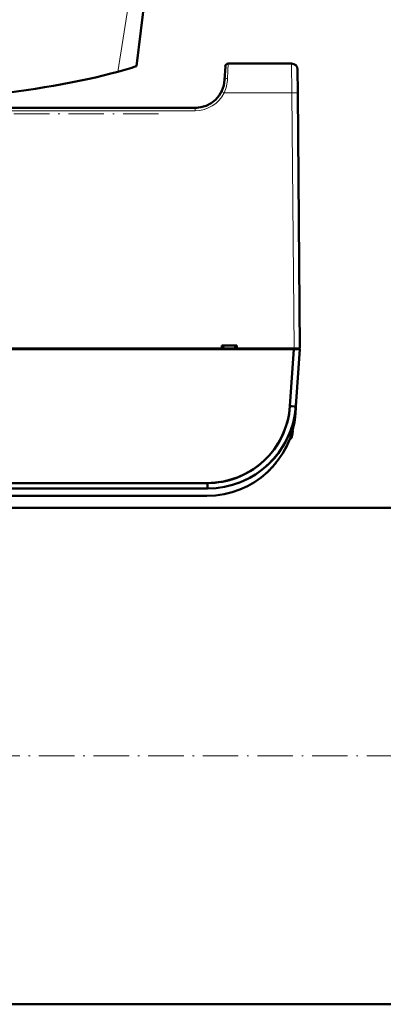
# Model space of a CAD drawing. Extents: x -2065 to 2446, y -2124 to 856.
# Tile 6 of 59: x -29 to 94, y -2065 to -1732. Entities that reach past the tile are written whole.
import ezdxf

# ---------------------------------------------------------------- set-up
doc = ezdxf.new("R2010")
doc.units = 0
doc.linetypes.add('DASHDOT', pattern=[18.5, 12, -3, 0.5, -3])

msp = doc.modelspace()

# ---------------------------------------------------------------- linework, layer by layer
at = {"color": 7, "lineweight": 18}
for p, q in [((3.8, -1749.34), (8.58, -1719.08)), ((41.16, -1746.58), (40.92, -1751.67)), ((62.6, -1746.58), (62.67, -1756.5)), ((39.78, -1756.5), (62.67, -1756.5)), ((62.67, -1756.5), (63.43, -1843.08)), ((29.94, -1761.58), (29.94, -1762.57)), ((29.94, -1762.57), (-211.08, -1762.57)), ((62.65, -1871.86), (62.65, -1872.34)), ((62.65, -1872.34), (62.65, -1873.15))]:
    msp.add_line(p, q, dxfattribs=at)
at = {"color": 7, "lineweight": 50}
for p, q in [((10.08, -1747.47), (13.57, -1719.08)), ((40.17, -1747.53), (39.93, -1752.11)), ((62.6, -1746.58), (41.16, -1746.58)), ((64.6, -1748.57), (64.67, -1756.5)), ((64.67, -1756.5), (65.43, -1843.08)), ((-3.21, -1761.58), (-211.09, -1761.58)), ((29.94, -1761.58), (-211.08, -1761.58)), ((31.97, -1761.37), (31.96, -1761.38)), ((65.3, -1828.29), (65.3, -1828.33)), ((65.3, -1828.55), (65.3, -1828.57)), ((65.3, -1828.57), (65.3, -1828.55)), ((-244.58, -1843.08), (63.43, -1843.08)), ((-244.58, -1843.38), (63.43, -1843.38)), ((63.41, -1843.38), (-244.55, -1843.38)), ((63.41, -1843.38), (-244.55, -1843.38)), ((39.01, -1843.08), (-88.07, -1843.08)), ((44.01, -1842.08), (39.01, -1842.08)), ((39.01, -1843.08), (39.01, -1842.08)), ((39.47, -1843.08), (39.01, -1843.08)), ((39.26, -1843.08), (43.76, -1843.08)), ((39.46, -1843.08), (39.44, -1843.08)), ((39.51, -1842.08), (39.47, -1843.08)), ((39.57, -1843.08), (39.53, -1843.08)), ((39.57, -1843.08), (43.45, -1843.08)), ((43.49, -1843.08), (43.45, -1843.08)), ((43.51, -1842.08), (43.55, -1843.08)), ((44.01, -1843.08), (43.55, -1843.08)), ((43.57, -1843.08), (43.56, -1843.08)), ((44.01, -1843.08), (44.01, -1842.08)), ((63.43, -1843.08), (44.01, -1843.08)), ((62.06, -1862.68), (63.41, -1843.38)), ((62.06, -1862.68), (63.41, -1843.38)), ((63.41, -1843.38), (64.82, -1843.38)), ((63.41, -1843.38), (64.82, -1843.38)), ((64.84, -1843.08), (63.43, -1843.08)), ((63.43, -1843.38), (63.43, -1843.08)), ((63.43, -1843.38), (63.43, -1843.08)), ((63.43, -1843.38), (64.93, -1843.38)), ((64.06, -1862.68), (65.41, -1843.38)), ((64.06, -1862.68), (65.41, -1843.38)), ((64.06, -1862.68), (65.41, -1843.38)), ((64.82, -1843.38), (65.41, -1843.38)), ((64.82, -1843.38), (65.41, -1843.38)), ((65.43, -1843.08), (64.84, -1843.08)), ((64.93, -1843.38), (64.93, -1843.08)), ((64.93, -1843.38), (64.93, -1843.08)), ((64.93, -1843.38), (64.93, -1843.08)), ((65.41, -1843.38), (64.93, -1843.38)), ((63.88, -1865.18), (64.21, -1860.58)), ((63.89, -1865.12), (64.21, -1860.58)), ((64.21, -1860.58), (64.12, -1861.78)), ((64.21, -1860.58), (64.12, -1861.78)), ((63.88, -1865.18), (64.06, -1862.68)), ((63.88, -1865.18), (64.06, -1862.68)), ((64.03, -1863.04), (63.88, -1865.18)), ((63.89, -1865.12), (64.06, -1862.68)), ((64.08, -1862.34), (64.03, -1863.04)), ((64.06, -1862.69), (64.06, -1862.68)), ((64.06, -1862.68), (64.06, -1862.7)), ((64.1, -1862.08), (64.08, -1862.34)), ((63.68, -1867.18), (63.61, -1867.61)), ((62.88, -1871.08), (62.96, -1871.08)), ((62.98, -1871.14), (62.98, -1871.21)), ((62.98, -1871.14), (62.98, -1871.21)), ((62.82, -1872.51), (62.81, -1872.51)), ((61.1, -1875.85), (60.94, -1876.19)), ((61.1, -1875.85), (60.94, -1876.19)), ((60.94, -1876.19), (60.94, -1876.2)), ((-215.27, -1888.72), (34.13, -1888.72)), ((-215.27, -1888.72), (34.13, -1888.72)), ((-215.27, -1890.58), (34.13, -1890.58)), ((-215.27, -1890.58), (34.13, -1890.58)), ((34.13, -1890.58), (34.13, -1888.72)), ((34.13, -1888.72), (34.13, -1890.58)), ((-215.1, -1893.08), (33.96, -1893.08)), ((-215.1, -1893.08), (33.96, -1893.08)), ((133.12, -1897.08), (-58.98, -1897.08)), ((616.57, -2065.38), (-323.43, -2065.38))]:
    msp.add_line(p, q, dxfattribs=at)
at = {"color": 7, "linetype": 'DASHDOT', "lineweight": 18}
for p, q in [((17.58, -1763.58), (-231.88, -1763.58)), ((710.57, -1981.23), (-417.43, -1981.23))]:
    msp.add_line(p, q, dxfattribs=at)
at = {"color": 7, "linetype": 'DASHDOT', "lineweight": 18, "ltscale": 0.000839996}
msp.add_line((62.95, -1871.58), (62.99, -1871.58), dxfattribs=at)
at = {"color": 7, "lineweight": 18}
for points in [[(39.78, -1756.5), (38.89, -1756.06), (38.88, -1756.06)], [(64.67, -1756.5), (64.67, -1756.5), (64.65, -1756.49), (64.44, -1756.49), (62.67, -1756.5)]]:
    msp.add_lwpolyline(points, dxfattribs=at)
at = {"color": 7, "lineweight": 50}
for points in [[(34.13, -1888.72), (35.37, -1888.7), (36.64, -1888.61), (37.87, -1888.47), (39.14, -1888.27), (40.75, -1887.93), (42.38, -1887.48), (44.03, -1886.92), (45.56, -1886.28), (47.09, -1885.55), (48.59, -1884.7), (49.68, -1884.01), (50.74, -1883.27), (52.24, -1882.08), (53.66, -1880.79), (55.01, -1879.38), (56.25, -1877.89), (57.38, -1876.33), (58.38, -1874.72), (58.91, -1873.77), (59.39, -1872.8), (59.84, -1871.82), (60.24, -1870.84), (60.92, -1868.87), (61.42, -1867), (61.78, -1865.16), (61.95, -1863.9), (62.06, -1862.68)], [(62.98, -1871.21), (62.97, -1871.11), (62.97, -1871.09), (62.96, -1871.09), (62.96, -1871.08), (62.96, -1871.08)]]:
    msp.add_lwpolyline(points, dxfattribs=at)
for centre, radius, start, end in [((-34.55, -1608.6), 145.87, 285.2441, 287.8151), ((41.16, -1747.58), 1, 90, 177), ((62.6, -1748.58), 2, 0.5, 90), ((29.94, -1751.58), 10, 270, 357), ((29.94, -1751.7), 9.88, 269.9756, 276.3984), ((29.94, -1751.7), 9.88, 269.9756, 276.3984), ((33.96, -1863.08), 30, 270, 356), ((33.96, -1863.08), 30, 270, 356), ((34.13, -1860.58), 30, 270.0002, 355.9998), ((34.13, -1860.72), 28, 270.0002, 355.9998), ((34.13, -1860.58), 30, 270, 356), ((34.13, -1860.58), 30, 290.1823, 356), ((33.96, -1863.08), 30, 347.9059, 356), ((33.96, -1863.08), 30, 348.0879, 356), ((34.07, -1863.1), 29.88, 351.0916, 352.16), ((34.06, -1863.1), 29.9, 351.092, 352.1599), ((33.93, -1863.08), 30.03, 352.1617, 354.6851), ((33.93, -1863.08), 30.03, 352.1617, 354.6851), ((34.05, -1863.09), 29.91, 353.0165, 354.8639), ((34.05, -1863.09), 29.91, 353.0165, 354.8639), ((54.03, -1870.58), 8.99, 347.6508, 353.6103), ((54.03, -1870.58), 8.99, 347.6501, 353.6109), ((54.03, -1870.58), 8.99, 347.6508, 353.6103), ((54.03, -1870.58), 8.99, 347.6501, 353.6109), ((62.94, -1871.11), 0.0372, 354.4397, 53.8944), ((62.96, -1871.09), 0.0113, 19.2359, 79.1388), ((62.94, -1871.11), 0.0367, 354.5531, 54.1481), ((59.73, -1871.19), 3.26, 353.0665, 359.6535), ((59.74, -1871.19), 3.24, 353.0595, 359.6691), ((59.73, -1871.19), 3.26, 353.0665, 359.6535), ((59.74, -1871.19), 3.24, 353.0595, 359.6691), ((62.37, -1871.21), 0.608, 359.5347, 8.5297), ((33.96, -1863.08), 30, 329.1954, 338.143), ((33.96, -1863.08), 30, 329.2158, 338.0536), ((61.41, -1872.78), 1.3, 292.6188, 343.3985), ((61.41, -1872.78), 1.3, 292.6208, 343.3985), ((54.03, -1870.58), 9, 343.3984, 347.6222), ((54.03, -1870.58), 9, 343.3984, 347.6222), ((33.96, -1863.08), 30, 312.2077, 320.8515), ((33.96, -1863.08), 30, 312.196, 320.8342)]:
    msp.add_arc(centre, radius, start, end, dxfattribs=at)
at = {"color": 7, "lineweight": 18}
for centre, radius, start, end in [((27.63, -1751.06), 13.31, 335.9064, 357.3971), ((29.94, -1751.57), 11, 270.0101, 333.4128)]:
    msp.add_arc(centre, radius, start, end, dxfattribs=at)
at = {"color": 7, "lineweight": 50}
for centre, major_axis, ratio, start_param, end_param in [((-103.43, -1730.95), (136.75, 0), 0.216699, 3.810933, 5.613845), ((62.06, -1862.54), (2, -0.14), 0.069587, 4.717255, 6.283185), ((62.06, -1862.54), (2, -0.14), 0.069587, 4.717262, 6.283185)]:
    msp.add_ellipse(centre, major_axis=major_axis, ratio=ratio, start_param=start_param, end_param=end_param, dxfattribs=at)
at = {"color": 7, "lineweight": 18}
for centre, major_axis, ratio, start_param, end_param in [((40.92, -1752.16), (0.999, -0.052), 0.491072, 1.596514, 3.141554), ((62.6, -1748.58), (-2, -0.02), 0.069754, 3.141593, 3.150319)]:
    msp.add_ellipse(centre, major_axis=major_axis, ratio=ratio, start_param=start_param, end_param=end_param, dxfattribs=at)

doc.saveas('drawing.dxf')
